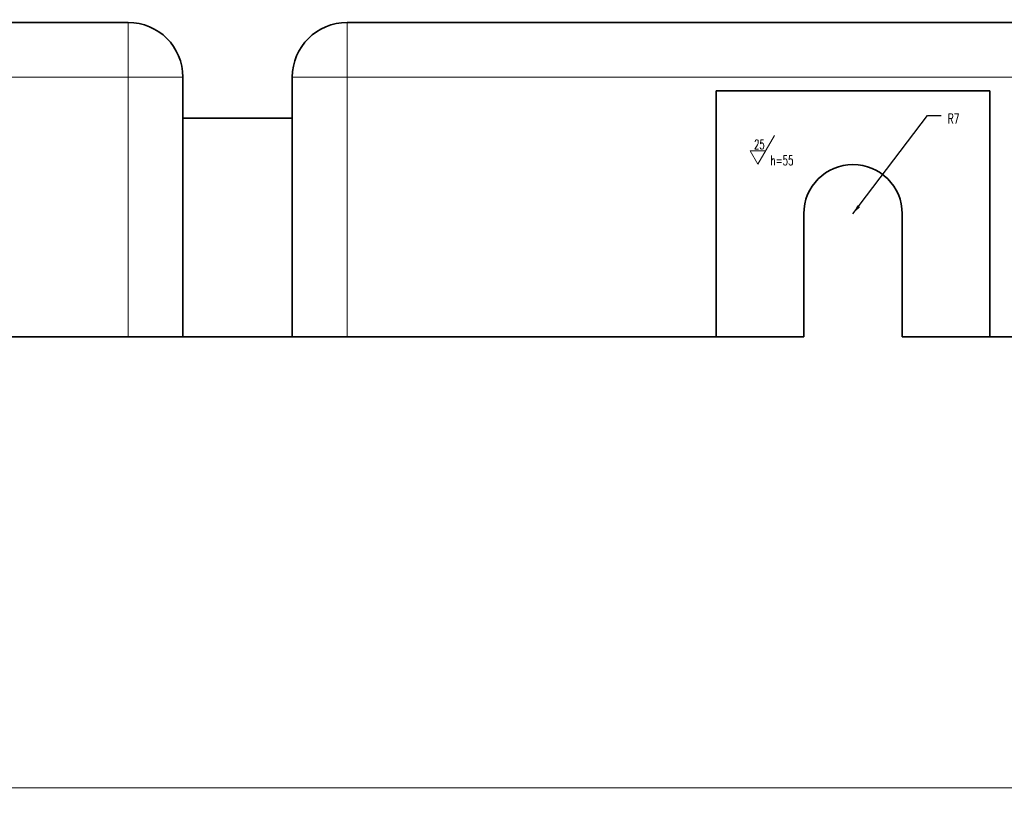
# Model space of a CAD drawing. Header units: millimetres. Extents: x -34 to 6620, y -230 to 4700.
# Tile 47 of 189: x 3926 to 4286, y 538 to 821. Entities that reach past the tile are written whole.
import ezdxf

# ---------------------------------------------------------------- set-up
doc = ezdxf.new("R2010")
doc.units = ezdxf.units.MM
doc.layers.add('1', color=7, linetype='Continuous', true_color=0xffffff)
doc.styles.add('latin_extended', font='simplex.shx')
doc.dimstyles.get("Standard").update_dxf_attribs({"dimtxt": 0.18, "dimasz": 0.18, "dimexe": 0.18, "dimexo": 0.0625, "dimgap": 0.09, "dimtad": 0, "dimtih": 1, "dimtoh": 1, "dimdec": 4, "dimzin": 0, "dimdsep": 46, "dimtxsty": 'Standard', "dimcen": 0.09, "dimadec": 0, "dimazin": 0, "dimtfac": 1, "dimtdec": 4, "dimtofl": 0, "dimtmove": 0, "dimatfit": 3, "dimfxl": 1, "dimtolj": 1, "dimtzin": 0, "dimarcsym": 0})

# ---------------------------------------------------------------- blocks, each defined once
blk = doc.blocks.new('LABLE3D_92', base_point=(4263.162754, 785.977539))
at = {"layer": '1', "color": 2, "linetype": 'Continuous', "lineweight": 18, "insert": (4265.537754, 783.048592), "char_height": 3.5, "attachment_point": 7, "line_spacing_factor": 0.963855, "style": 'latin_extended'}
blk.add_mtext('\\W0.6994;R7', dxfattribs=at)
blk = doc.blocks.new('_U6')
at = {"layer": '1', "color": 3, "lineweight": 13}
blk.add_line((4673.385305, 599.977599), (5337.323855, 599.977599), dxfattribs=at)
at = {"layer": '1', "color": 2, "linetype": 'Continuous', "lineweight": 13, "insert": (5329.174382, 600.548651), "char_height": 3.5, "attachment_point": 7, "line_spacing_factor": 0.963855, "style": 'latin_extended'}
blk.add_mtext('\\W0.6523;-855', dxfattribs=at)
blk = doc.blocks.new('_U21')
at = {"layer": '1', "color": 3, "lineweight": 13}
blk.add_line((5295.885305, 1425.977599), (5295.885305, 555.559875), dxfattribs=at)
at = {"layer": '1', "color": 2, "linetype": 'Continuous', "lineweight": 13, "insert": (5295.314252, 556.434875), "char_height": 3.5, "attachment_point": 7, "rotation": 90, "line_spacing_factor": 0.963855, "style": 'latin_extended'}
blk.add_mtext('\\W0.6392;1693', dxfattribs=at)
blk = doc.blocks.new('_U22')
at = {"layer": '1', "color": 3, "lineweight": 13}
for p, q in [((1909.885305, 1425.977599), (1909.885305, 537.977574)), ((5295.885305, 1425.977599), (5295.885305, 537.977574)), ((1909.885305, 539.977574), (5295.885305, 539.977574))]:
    blk.add_line(p, q, dxfattribs=at)
at = {"layer": '1', "color": 3, "lineweight": 18}
for points in [[(1909.885305, 539.977574), (1913.385301, 540.915396), (1913.385308, 539.039751)], [(5295.885305, 539.977574), (5292.385308, 539.039751), (5292.385301, 540.915396)]]:
    blk.add_solid(points, dxfattribs=at)
at = {"layer": '1', "color": 2, "linetype": 'Continuous', "lineweight": 13, "insert": (3599.248068, 540.548626), "char_height": 3.5, "attachment_point": 7, "line_spacing_factor": 0.963855, "style": 'latin_extended'}
blk.add_mtext('\\W0.7031;3386', dxfattribs=at)

msp = doc.modelspace()

# ---------------------------------------------------------------- linework, layer by layer
at = {"layer": '1', "color": 7, "linetype": 'Continuous', "lineweight": 35}
for p, q in [((3965.885, 819.978), (3622.885, 819.978)), ((4045.885, 819.978), (4458.385, 819.978)), ((3985.885, 799.978), (3985.885, 784.978)), ((4025.885, 784.978), (4025.885, 799.978)), ((4280.885, 794.978), (4180.885, 794.978)), ((4180.885, 794.978), (4180.885, 704.978)), ((4280.885, 704.978), (4280.885, 794.978)), ((3985.885, 784.978), (3985.885, 704.978)), ((4025.885, 784.978), (3985.885, 784.978)), ((4025.885, 704.978), (4025.885, 784.978)), ((4212.885, 749.978), (4212.885, 704.978)), ((4248.885, 749.978), (4248.885, 704.978)), ((3905.885, 704.978), (3965.885, 704.978)), ((3985.885, 704.978), (3965.885, 704.978)), ((4025.885, 704.978), (3985.885, 704.978)), ((4045.885, 704.978), (4025.885, 704.978)), ((4045.885, 704.978), (4180.885, 704.978)), ((4180.885, 704.978), (4212.885, 704.978)), ((4248.885, 704.978), (4280.885, 704.978)), ((4280.885, 704.978), (4428.383, 704.978))]:
    msp.add_line(p, q, dxfattribs=at)
at = {"layer": '1', "color": 92, "linetype": 'Continuous', "lineweight": 13}
for p, q in [((3965.885, 819.978), (3965.885, 799.978)), ((4045.885, 799.978), (4045.885, 819.978)), ((3965.885, 799.978), (3605.885, 799.978)), ((3985.885, 799.978), (3965.885, 799.978)), ((3965.885, 704.978), (3965.885, 799.978)), ((4045.885, 799.978), (4025.885, 799.978)), ((4045.885, 704.978), (4045.885, 799.978)), ((4045.885, 799.978), (4428.382, 799.978))]:
    msp.add_line(p, q, dxfattribs=at)
at = {"layer": '1', "color": 3, "linetype": 'Continuous', "lineweight": 13}
for p, q in [((4196.121, 768.097), (4202.18, 778.592)), ((4196.121, 768.097), (4193.288, 773.003)), ((4193.288, 773.003), (4198.953, 773.003))]:
    msp.add_line(p, q, dxfattribs=at)
at = {"layer": '1', "color": 7, "linetype": 'Continuous', "lineweight": 35}
for centre, radius, start, end in [((3965.885, 799.978), 20, 0, 90), ((4045.885, 799.978), 20, 90, 180), ((4230.885, 749.978), 18, 0, 180)]:
    msp.add_arc(centre, radius, start, end, dxfattribs=at)

# ---------------------------------------------------------------- block references
at = {"layer": '1', "color": 3, "linetype": 'Continuous', "lineweight": 13}
msp.add_blockref('LABLE3D_92', (4263.163, 785.978), dxfattribs=at)

# ---------------------------------------------------------------- texts
at = {"layer": '1', "color": 2, "linetype": 'Continuous', "lineweight": 13, "char_height": 3.5, "attachment_point": 7, "line_spacing_factor": 0.963855, "style": 'latin_extended'}
for s, insert in [('\\W0.6474;25', (4194.716, 773.574)), ('\\W0.6603;h=55', (4200.703, 767.741))]:
    msp.add_mtext(s, dxfattribs=dict(at, insert=insert))

# ---------------------------------------------------------------- dimensions: what is measured, and where the dimension line sits
at = {"layer": '1', "color": 2, "linetype": 'Continuous', "lineweight": 13}
dim = msp.add_ordinate_dim(feature_location=(4668.385, 599.978), offset=(668.939, 0), dtype=0, origin=(3602.885, 1454.978), text='\\C2;-855', dimstyle='Standard', override={"dimtxt": 3.5, "dimasz": 3.5, "dimexe": 2, "dimexo": 0, "dimgap": 1.75, "dimtad": 1, "dimtih": 1, "dimdec": 2, "dimlfac": 1, "dimzin": 8, "dimdsep": 44, "dimlunit": 2, "dimpost": '', "dimtxsty": 'latin_extended', "dimsah": 1, "dimse1": 0, "dimse2": 0, "dimsd1": 0, "dimsd2": 0, "dimclrd": 3, "dimclre": 3, "dimclrt": 2, "dimtol": 0, "dimtm": -0.02, "dimtfac": 1, "dimtdec": 2, "dimtofl": 1, "dimtmove": 0, "dimtzin": 8, "dimlwd": 13, "dimlwe": 13}, dxfattribs=at)
dim.commit()
dim.dimension.update_dxf_attribs({"geometry": '_U6', "text_midpoint": (5332.812, 603.478)})
dim = msp.add_ordinate_dim(feature_location=(5295.885, 1437.978), offset=(0, -882.418), dtype=1, origin=(3602.885, 1454.978), text='\\C2;1693', dimstyle='Standard', override={"dimtxt": 3.5, "dimasz": 3.5, "dimexe": 2, "dimexo": 0, "dimgap": 1.75, "dimtad": 1, "dimtih": 1, "dimdec": 2, "dimlfac": 1, "dimzin": 8, "dimdsep": 44, "dimlunit": 2, "dimpost": '', "dimtxsty": 'latin_extended', "dimsah": 1, "dimse1": 0, "dimse2": 0, "dimsd1": 0, "dimsd2": 0, "dimclrd": 3, "dimclre": 3, "dimclrt": 2, "dimtol": 0, "dimtm": -0.02, "dimtfac": 1, "dimtdec": 2, "dimtofl": 1, "dimtmove": 0, "dimtzin": 8, "dimlwd": 13, "dimlwe": 13}, dxfattribs=at)
dim.commit()
dim.dimension.update_dxf_attribs({"geometry": '_U21', "text_midpoint": (5292.385, 559.685), "text_rotation": 90})
dim = msp.add_linear_dim(base=(5295.885, 539.978), p1=(1909.885, 1437.978), p2=(5295.885, 1437.978), dimstyle='Standard', override={"dimtxt": 3.5, "dimasz": 3.5, "dimexe": 2, "dimexo": 0, "dimgap": 1.75, "dimtad": 1, "dimtih": 1, "dimtoh": 0, "dimdec": 2, "dimlfac": 1, "dimzin": 8, "dimdsep": 44, "dimlunit": 2, "dimtxsty": 'latin_extended', "dimsah": 1, "dimse1": 0, "dimse2": 0, "dimsd1": 0, "dimsd2": 0, "dimclrd": 3, "dimclre": 3, "dimclrt": 2, "dimtol": 0, "dimtm": -0.02, "dimtfac": 1, "dimtdec": 2, "dimtofl": 1, "dimtmove": 0, "dimatfit": 2, "dimtzin": 8, "dimlwd": 13, "dimlwe": 13}, dxfattribs=at)
dim.commit()
dim.dimension.update_dxf_attribs({"geometry": '_U22', "text_midpoint": (3602.885, 539.978), "dimtype": 160})

# ---------------------------------------------------------------- leaders
at = {"layer": '1', "color": 3, "linetype": 'Continuous', "lineweight": 13}
msp.add_leader([(4230.885, 749.978), (4258.163, 785.978), (4263.163, 785.978)], dimstyle='Standard', override={"dimasz": 3.5}, dxfattribs=at)

doc.saveas('drawing.dxf')
